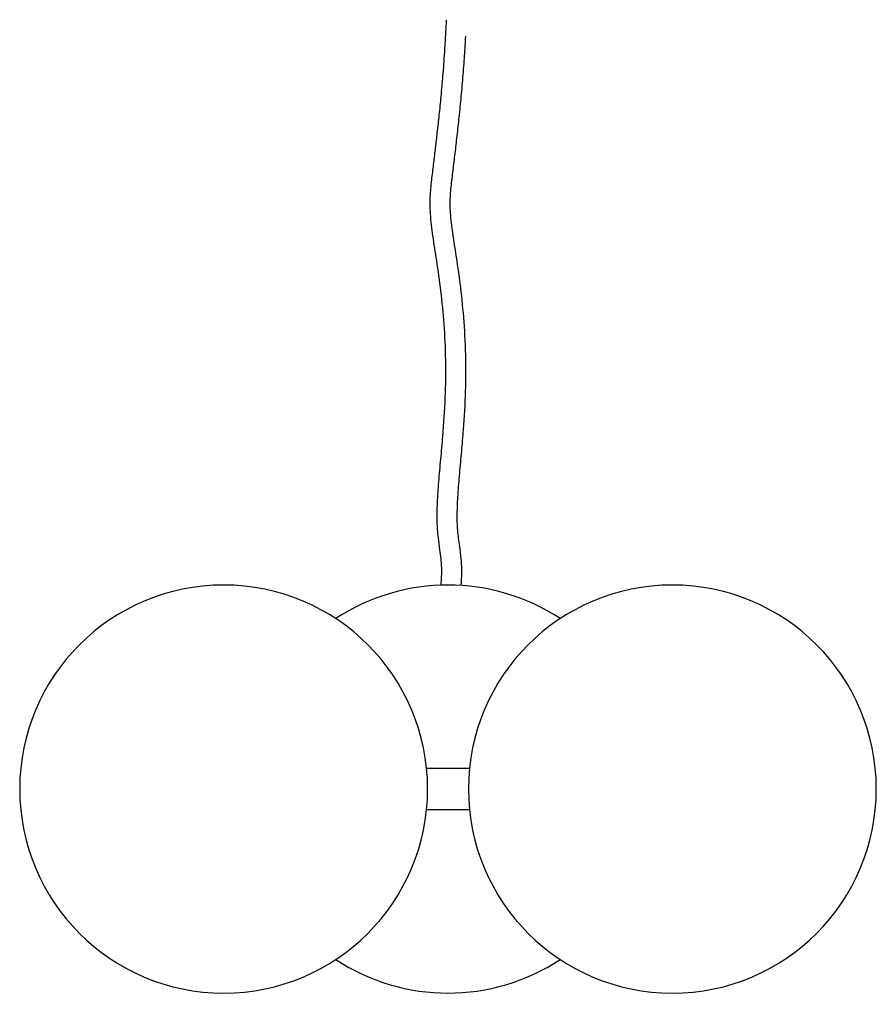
# Model space of a CAD drawing. Header units: inches. Extents: x -2076 to 2647, y -1805 to 2585.
# Tile 14 of 24: x 1048 to 1258, y -1442 to -1200. Entities that reach past the tile are written whole.
import ezdxf

# ---------------------------------------------------------------- set-up
doc = ezdxf.new("R2010")
doc.units = ezdxf.units.IN
doc.header["$MEASUREMENT"] = 0

# ---------------------------------------------------------------- blocks, each defined once
blk = doc.blocks.new('block 201')
at = {"color": 7, "lineweight": 25, "true_color": 0xffffff}
blk.add_open_spline([(1155.8, -1338.76), (1155.82, -1338.51), (1155.82, -1338.51), (1155.84, -1338.25), (1155.88, -1337.79), (1155.9, -1337.32), (1155.92, -1336.86), (1155.95, -1336.17), (1155.96, -1335.48), (1155.94, -1334.79), (1155.93, -1333.98), (1155.88, -1333.16), (1155.81, -1332.35), (1155.72, -1331.32), (1155.59, -1330.29), (1155.44, -1329.25), (1155.27, -1327.96), (1155.07, -1326.66), (1154.96, -1325.36), (1154.85, -1324.04), (1154.82, -1322.72), (1154.84, -1321.4), (1154.85, -1319.8), (1154.93, -1318.21), (1155.03, -1316.61), (1155.14, -1314.86), (1155.29, -1313.11), (1155.44, -1311.35), (1155.6, -1309.56), (1155.77, -1307.77), (1155.93, -1305.98), (1156.08, -1304.25), (1156.23, -1302.51), (1156.36, -1300.78), (1156.6, -1297.61), (1156.79, -1294.43), (1156.88, -1291.24), (1156.97, -1288.29), (1156.98, -1285.33), (1156.9, -1282.37), (1156.83, -1279.28), (1156.67, -1276.2), (1156.42, -1273.13), (1156.19, -1270.37), (1155.9, -1267.61), (1155.55, -1264.86), (1155.24, -1262.41), (1154.88, -1259.96), (1154.5, -1257.51), (1154.15, -1255.21), (1153.78, -1252.91), (1153.49, -1250.59), (1153.3, -1249.03), (1153.15, -1247.46), (1153.12, -1245.88), (1153.1, -1244.5), (1153.17, -1243.11), (1153.29, -1241.74), (1153.42, -1240.37), (1153.6, -1239.02), (1153.76, -1237.66), (1153.94, -1236.27), (1154.1, -1234.88), (1154.26, -1233.49), (1154.43, -1232.09), (1154.59, -1230.69), (1154.75, -1229.29), (1154.93, -1227.76), (1155.1, -1226.23), (1155.26, -1224.7), (1155.44, -1223.06), (1155.6, -1221.41), (1155.76, -1219.76), (1155.94, -1217.96), (1156.1, -1216.16), (1156.24, -1214.36), (1156.39, -1212.57), (1156.52, -1210.79), (1156.64, -1209), (1156.74, -1207.43), (1156.84, -1205.87), (1156.92, -1204.3)], degree=3, knots=[0, 0, 0, 0, 1, 1, 1, 2, 2, 2, 3, 3, 3, 4, 4, 4, 5, 5, 5, 6, 6, 6, 7, 7, 7, 8, 8, 8, 9, 9, 9, 10, 10, 10, 11, 11, 11, 12, 12, 12, 13, 13, 13, 14, 14, 14, 15, 15, 15, 16, 16, 16, 17, 17, 17, 18, 18, 18, 19, 19, 19, 20, 20, 20, 21, 21, 21, 22, 22, 22, 23, 23, 23, 24, 24, 24, 25, 25, 25, 26, 26, 26, 27, 27, 27, 27], dxfattribs=at)
blk = doc.blocks.new('block 202')
at = {"color": 7, "lineweight": 25, "true_color": 0xffffff}
blk.add_open_spline([(1152.12, -1200.23), (1152.07, -1201.48), (1152, -1202.73), (1151.93, -1203.99), (1151.86, -1205.39), (1151.77, -1206.79), (1151.68, -1208.2), (1151.56, -1210.15), (1151.41, -1212.1), (1151.25, -1214.05), (1151.12, -1215.73), (1150.97, -1217.42), (1150.8, -1219.09), (1150.66, -1220.59), (1150.51, -1222.08), (1150.35, -1223.58), (1150.2, -1225.04), (1150.04, -1226.51), (1149.87, -1227.97), (1149.73, -1229.18), (1149.59, -1230.39), (1149.45, -1231.59), (1149.31, -1232.82), (1149.16, -1234.05), (1149.02, -1235.27), (1148.87, -1236.52), (1148.71, -1237.76), (1148.56, -1239.01), (1148.41, -1240.36), (1148.26, -1241.72), (1148.18, -1243.08), (1148.09, -1244.65), (1148.1, -1246.23), (1148.2, -1247.8), (1148.31, -1249.62), (1148.54, -1251.42), (1148.8, -1253.22), (1149.08, -1255.24), (1149.41, -1257.25), (1149.71, -1259.27), (1150.09, -1261.75), (1150.44, -1264.22), (1150.74, -1266.71), (1151.07, -1269.42), (1151.34, -1272.15), (1151.54, -1274.87), (1151.75, -1277.79), (1151.88, -1280.71), (1151.93, -1283.63), (1151.98, -1286.69), (1151.95, -1289.75), (1151.83, -1292.81), (1151.7, -1296), (1151.48, -1299.17), (1151.22, -1302.35), (1151.07, -1304.21), (1150.9, -1306.07), (1150.73, -1307.93), (1150.56, -1309.79), (1150.39, -1311.64), (1150.24, -1313.51), (1150.1, -1315.24), (1149.99, -1316.98), (1149.91, -1318.72), (1149.84, -1320.26), (1149.81, -1321.8), (1149.85, -1323.33), (1149.88, -1324.64), (1149.97, -1325.94), (1150.12, -1327.24), (1150.24, -1328.22), (1150.39, -1329.2), (1150.52, -1330.18), (1150.62, -1330.91), (1150.72, -1331.64), (1150.79, -1332.37), (1150.85, -1332.96), (1150.89, -1333.54), (1150.92, -1334.12), (1150.94, -1334.61), (1150.95, -1335.11), (1150.95, -1335.6), (1150.95, -1336.06), (1150.93, -1336.53), (1150.91, -1336.99), (1150.89, -1337.47), (1150.86, -1337.94), (1150.82, -1338.41), (1150.8, -1338.59), (1150.8, -1338.59), (1150.79, -1338.77)], degree=3, knots=[0, 0, 0, 0, 1, 1, 1, 2, 2, 2, 3, 3, 3, 4, 4, 4, 5, 5, 5, 6, 6, 6, 7, 7, 7, 8, 8, 8, 9, 9, 9, 10, 10, 10, 11, 11, 11, 12, 12, 12, 13, 13, 13, 14, 14, 14, 15, 15, 15, 16, 16, 16, 17, 17, 17, 18, 18, 18, 19, 19, 19, 20, 20, 20, 21, 21, 21, 22, 22, 22, 23, 23, 23, 24, 24, 24, 25, 25, 25, 26, 26, 26, 27, 27, 27, 28, 28, 28, 29, 29, 29, 30, 30, 30, 30], dxfattribs=at)
blk = doc.blocks.new('block 203')
at = {"color": 7, "lineweight": 25, "true_color": 0xffffff}
blk.add_lwpolyline([(1157.82, -1383.78), (1147.32, -1383.78)], dxfattribs=at)
blk = doc.blocks.new('block 204')
at = {"color": 7, "lineweight": 25, "true_color": 0xffffff}
blk.add_lwpolyline([(1147.32, -1393.78), (1157.82, -1393.78)], dxfattribs=at)
blk = doc.blocks.new('block 205')
at = {"color": 7, "lineweight": 25, "true_color": 0xffffff}
blk.add_open_spline([(1180.07, -1347.02), (1163.38, -1336.03), (1141.75, -1336.03), (1125.07, -1347.02)], degree=3, dxfattribs=at)
blk = doc.blocks.new('block 206')
at = {"color": 7, "lineweight": 25, "true_color": 0xffffff}
blk.add_open_spline([(1125.07, -1430.54), (1141.75, -1441.53), (1163.38, -1441.53), (1180.07, -1430.54)], degree=3, dxfattribs=at)
blk = doc.blocks.new('block 207')
at = {"color": 7, "lineweight": 25, "true_color": 0xffffff}
blk.add_open_spline([(1257.57, -1388.78), (1257.57, -1361.17), (1235.18, -1338.78), (1207.57, -1338.78), (1179.95, -1338.78), (1157.57, -1361.17), (1157.57, -1388.78)], degree=3, knots=[0, 0, 0, 0, 1, 1, 1, 2, 2, 2, 2], dxfattribs=at)
blk = doc.blocks.new('block 208')
at = {"color": 7, "lineweight": 25, "true_color": 0xffffff}
blk.add_open_spline([(1157.57, -1388.78), (1157.57, -1416.4), (1179.95, -1438.78), (1207.57, -1438.78), (1235.18, -1438.78), (1257.57, -1416.4), (1257.57, -1388.78)], degree=3, knots=[0, 0, 0, 0, 1, 1, 1, 2, 2, 2, 2], dxfattribs=at)
blk = doc.blocks.new('block 209')
at = {"color": 7, "lineweight": 25, "true_color": 0xffffff}
blk.add_open_spline([(1147.57, -1388.78), (1147.57, -1361.17), (1125.18, -1338.78), (1097.57, -1338.78), (1069.95, -1338.78), (1047.57, -1361.17), (1047.57, -1388.78)], degree=3, knots=[0, 0, 0, 0, 1, 1, 1, 2, 2, 2, 2], dxfattribs=at)
blk = doc.blocks.new('block 210')
at = {"color": 7, "lineweight": 25, "true_color": 0xffffff}
blk.add_open_spline([(1047.57, -1388.78), (1047.57, -1416.4), (1069.95, -1438.78), (1097.57, -1438.78), (1125.18, -1438.78), (1147.57, -1416.4), (1147.57, -1388.78)], degree=3, knots=[0, 0, 0, 0, 1, 1, 1, 2, 2, 2, 2], dxfattribs=at)

msp = doc.modelspace()

# ---------------------------------------------------------------- block references
for name in ['block 202', 'block 201', 'block 205', 'block 209', 'block 207', 'block 203', 'block 210', 'block 208', 'block 204', 'block 206']:
    msp.add_blockref(name, (0, 0))

doc.saveas('drawing.dxf')
